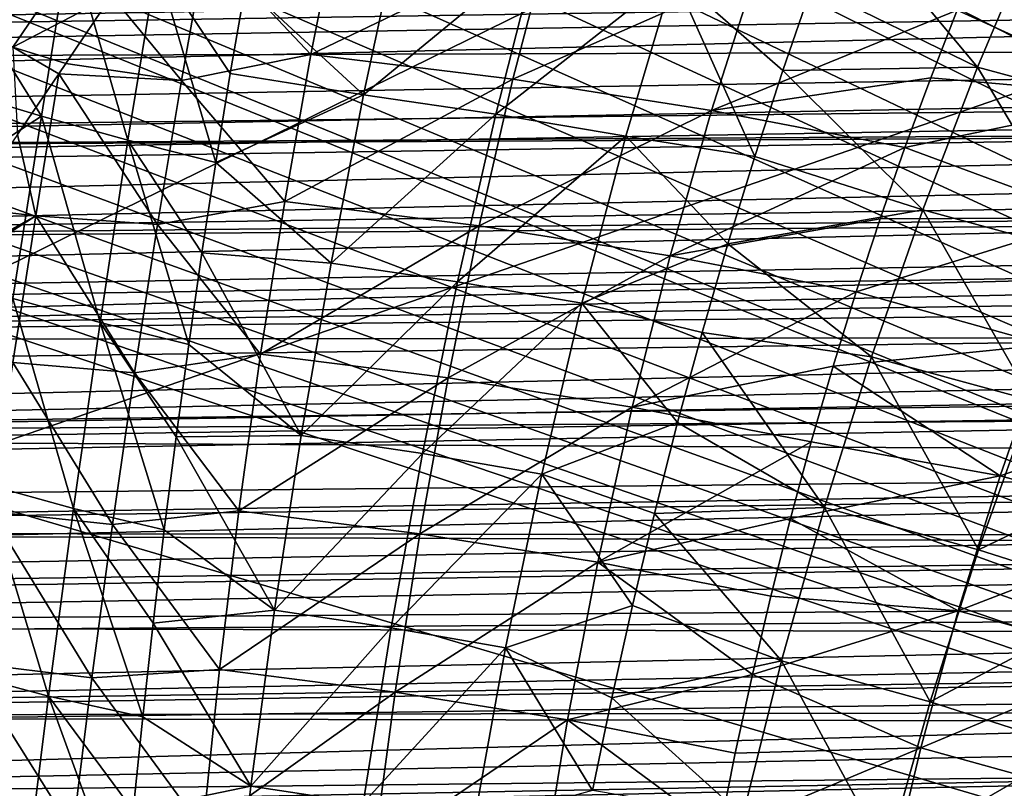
# Model space of a CAD drawing. Header units: metres. Extents: x -109 to 109, y -78 to 121.
# Tile 207 of 256: x -40.83 to -32.95, y 1.26 to 7.41. Entities that reach past the tile are written whole.
import ezdxf

# ---------------------------------------------------------------- set-up
doc = ezdxf.new("R2010")
doc.units = ezdxf.units.M
doc.layers.add('solid_508554_SW0001', color=7, linetype='CONTINUOUS')

msp = doc.modelspace()

# ---------------------------------------------------------------- linework, layer by layer
at = {"layer": 'solid_508554_SW0001'}
for points in [[(-34.869118, 11.46491, -7.773969), (-4.682198, -7.183285, 2.992571), (-32.970078, 13.057232, -8.693296)], [(-4.682198, -7.183285, 2.992571), (-4.682198, 13.057236, -8.693299), (-32.970078, 13.057232, -8.693296)], [(-36.710415, 12.484695, -12.385275), (-26.596104, 12.484694, -12.385273), (-50.503654, 0.732994, -5.041996)], [(-38.554653, 10.937489, -11.418472), (-36.710415, 12.484695, -12.385275), (-50.503654, 0.732994, -5.041996)], [(-16.481787, 12.484694, -12.385273), (-15.998173, 0.732994, -5.041996), (-50.503654, 0.732994, -5.041996)], [(-26.596104, 12.484694, -12.385273), (-16.481787, 12.484694, -12.385273), (-50.503654, 0.732994, -5.041996)], [(-34.869118, 11.46491, -7.773969), (-36.770775, 9.875168, -6.856131), (-4.682198, -7.183285, 2.992571)], [(-40.395245, 9.395391, -10.454863), (-38.554653, 10.937489, -11.418472), (-50.503654, 0.732994, -5.041996)], [(-36.770775, 9.875168, -6.856131), (-37.230968, 9.509166, -6.64482), (-4.682198, -7.183285, 2.992571)], [(-37.230968, 9.509166, -6.64482), (-37.714027, 9.16053, -6.443535), (-4.682198, -7.183285, 2.992571)], [(-41.098267, 8.856312, -10.118009), (-40.395245, 9.395391, -10.454863), (-50.503654, 0.732994, -5.041996)], [(-37.714027, 9.16053, -6.443535), (-38.218876, 8.830504, -6.252995), (-4.682198, -7.183285, 2.992571)], [(-38.218876, 8.830504, -6.252995), (-38.744343, 8.520358, -6.073932), (-4.682198, -7.183285, 2.992571)], [(-38.744343, 8.520358, -6.073932), (-39.28907, 8.231194, -5.906983), (-4.682198, -7.183285, 2.992571)], [(-80.955582, 7.824362, 22.463324), (-80.950882, 7.052634, 22.735056), (-4.398174, 8.494272, 24.728142)], [(-80.950882, 7.052634, 22.735056), (-5.348796, 8.052253, 24.835123), (-4.398174, 8.494272, 24.728142)], [(-33.164253, 7.031173, -27.676853), (-34.489014, 7.677424, -26.989113), (-34.24921, 8.334846, -26.700689)], [(-32.699978, 8.129343, -27.221611), (-33.164253, 7.031173, -27.676853), (-34.24921, 8.334846, -26.700689)], [(-39.28907, 8.231194, -5.906983), (-39.851555, 7.963991, -5.752713), (-4.682198, -7.183285, 2.992571)], [(-39.336872, 8.026636, -22.357935), (-38.496189, 7.132517, -22.885929), (-38.272453, 8.254461, -22.305565)], [(-36.590782, 8.049124, -22.656918), (-38.272453, 8.254461, -22.305565), (-38.496189, 7.132517, -22.885929)], [(-37.79512, 8.114131, -26.093477), (-38.075085, 6.809808, -26.581161), (-39.020123, 7.68121, -26.09819)], [(-36.687023, 7.954224, -26.365126), (-38.075085, 6.809808, -26.581161), (-37.79512, 8.114131, -26.093477)], [(-31.772223, 6.655289, -28.31922), (-33.164253, 7.031173, -27.676853), (-32.699978, 8.129343, -27.221611)], [(-80.950882, 7.052634, 22.735056), (-80.94873, 6.774532, 22.816147), (-5.348796, 8.052253, 24.835123)], [(-80.94873, 6.774532, 22.816147), (-5.591824, 7.937813, 24.85957), (-5.348796, 8.052253, 24.835123)], [(-40.424271, 8.054483, -25.874813), (-40.65004, 6.638037, -26.366568), (-41.220272, 7.553361, -26.117886)], [(-39.959034, 6.44615, -26.438765), (-40.65004, 6.638037, -26.366568), (-40.424271, 8.054483, -25.874813)], [(-39.727802, 7.863704, -25.956783), (-39.959034, 6.44615, -26.438765), (-40.424271, 8.054483, -25.874813)], [(-36.879868, 6.933605, -23.224361), (-36.590782, 8.049124, -22.656918), (-38.496189, 7.132517, -22.885929)], [(-34.93858, 7.792458, -23.096596), (-36.590782, 8.049124, -22.656918), (-36.879868, 6.933605, -23.224361)], [(-40.880085, 7.191465, -22.753412), (-40.353523, 7.964686, -22.359686), (-41.200623, 7.442649, -22.556784)], [(-40.880085, 7.191465, -22.753412), (-40.091221, 7.604045, -22.57052), (-40.353523, 7.964686, -22.359686)], [(-39.851555, 7.963991, -5.752713), (-40.430286, 7.719659, -5.611648), (-4.682198, -7.183285, 2.992571)], [(-40.091221, 7.604045, -22.57052), (-39.531986, 6.923812, -22.888357), (-39.336872, 8.026636, -22.357935)], [(-39.336872, 8.026636, -22.357935), (-39.531986, 6.923812, -22.888357), (-38.496189, 7.132517, -22.885929)], [(-36.687023, 7.954224, -26.365126), (-37.01683, 6.655838, -26.840975), (-38.075085, 6.809808, -26.581161)], [(-35.59697, 7.769057, -26.680155), (-37.01683, 6.655838, -26.840975), (-36.687023, 7.954224, -26.365126)], [(-80.94873, 6.774532, 22.816147), (-80.942688, 6.112683, 22.975096), (-5.591824, 7.937813, 24.85957)], [(-80.942688, 6.112683, 22.975096), (-6.763608, 7.378486, 24.960306), (-5.591824, 7.937813, 24.85957)], [(-5.062884, 7.88615, 21.518599), (-51.108322, 7.094298, 20.301525), (-51.10722, 7.792637, 19.978857)], [(-5.062884, 7.88615, 21.518599), (-5.058661, 7.233901, 21.748165), (-51.108322, 7.094298, 20.301525)], [(-39.25631, 6.268009, -26.567711), (-39.959034, 6.44615, -26.438765), (-39.727802, 7.863704, -25.956783)], [(-39.140514, 6.980585, -26.349852), (-39.25631, 6.268009, -26.567711), (-39.727802, 7.863704, -25.956783)], [(-39.020123, 7.68121, -26.09819), (-39.140514, 6.980585, -26.349852), (-39.727802, 7.863704, -25.956783)], [(-40.430286, 7.719659, -5.611648), (-40.88192, 7.549141, -5.513199), (-4.682198, -7.183285, 2.992571)], [(-35.59697, 7.769057, -26.680155), (-35.976059, 6.47769, -27.142181), (-37.01683, 6.655838, -26.840975)], [(-35.292419, 6.68518, -23.647688), (-34.93858, 7.792458, -23.096596), (-36.879868, 6.933605, -23.224361)], [(-34.94519, 6.317378, -27.4708), (-35.976059, 6.47769, -27.142181), (-35.59697, 7.769057, -26.680155)], [(-34.721195, 7.00444, -27.246048), (-34.94519, 6.317378, -27.4708), (-35.59697, 7.769057, -26.680155)], [(-34.489014, 7.677424, -26.989113), (-34.721195, 7.00444, -27.246048), (-35.59697, 7.769057, -26.680155)], [(-33.327198, 7.486341, -23.621618), (-34.93858, 7.792458, -23.096596), (-35.292419, 6.68518, -23.647688)], [(-38.075085, 6.809808, -26.581161), (-39.140514, 6.980585, -26.349852), (-39.020123, 7.68121, -26.09819)], [(-33.164253, 7.031173, -27.676853), (-34.721195, 7.00444, -27.246048), (-34.489014, 7.677424, -26.989113)], [(-31.802004, 6.794251, -24.434643), (-31.35928, 7.712052, -23.925949), (-33.327198, 7.486341, -23.621618)], [(-40.880085, 7.191465, -22.753412), (-40.457008, 7.059767, -22.824614), (-40.091221, 7.604045, -22.57052)], [(-40.091221, 7.604045, -22.57052), (-40.457008, 7.059767, -22.824614), (-39.531986, 6.923812, -22.888357)], [(-41.024212, 7.498913, -5.4842), (-41.632576, 7.302232, -5.370646), (-4.682198, -7.183285, 2.992571)], [(-40.65004, 6.638037, -26.366568), (-41.332378, 6.842902, -26.350027), (-41.220272, 7.553361, -26.117886)], [(-40.88192, 7.549141, -5.513199), (-41.024212, 7.498913, -5.4842), (-4.682198, -7.183285, 2.992571)], [(-33.539116, 6.945698, -23.901167), (-33.327198, 7.486341, -23.621618), (-35.292419, 6.68518, -23.647688)], [(-31.802004, 6.794251, -24.434643), (-33.327198, 7.486341, -23.621618), (-33.539116, 6.945698, -23.901167)], [(-80.942688, 6.112683, 22.975096), (-7.605454, 6.968668, 25.014835), (-6.763608, 7.378486, 24.960306)], [(-41.632576, 7.302232, -5.370646), (-42.254608, 7.130056, -5.271241), (-4.682198, -7.183285, 2.992571)], [(-5.058661, 7.233901, 21.748165), (-51.110764, 6.363555, 20.544594), (-51.108322, 7.094298, 20.301525)], [(-5.058661, 7.233901, 21.748165), (-6.852509, 6.642309, 21.841087), (-51.110764, 6.363555, 20.544594)], [(-40.880085, 7.191465, -22.753412), (-40.843338, 6.491982, -23.059406), (-40.51189, 6.978678, -22.859991)], [(-40.880085, 7.191465, -22.753412), (-40.51189, 6.978678, -22.859991), (-40.457008, 7.059767, -22.824614)], [(-42.254608, 7.130056, -5.271241), (-42.889103, 6.983013, -5.186345), (-4.682198, -7.183285, 2.992571)], [(-39.531986, 6.923812, -22.888357), (-38.705631, 5.955075, -23.349669), (-38.496189, 7.132517, -22.885929)], [(-36.879868, 6.933605, -23.224361), (-38.496189, 7.132517, -22.885929), (-38.705631, 5.955075, -23.349669)], [(-40.457008, 7.059767, -22.824614), (-40.51189, 6.978678, -22.859991), (-39.531986, 6.923812, -22.888357)], [(-33.164253, 7.031173, -27.676853), (-33.602524, 5.88998, -28.043074), (-34.721195, 7.00444, -27.246048)], [(-32.267303, 5.527594, -28.659859), (-33.602524, 5.88998, -28.043074), (-33.164253, 7.031173, -27.676853)], [(-31.772223, 6.655289, -28.31922), (-32.267303, 5.527594, -28.659859), (-33.164253, 7.031173, -27.676853)], [(-80.942688, 6.112683, 22.975096), (-80.938202, 5.692484, 23.051933), (-7.605454, 6.968668, 25.014835)], [(-80.938202, 5.692484, 23.051933), (-7.90768, 6.819988, 25.030664), (-7.605454, 6.968668, 25.014835)], [(-42.889103, 6.983013, -5.186345), (-43.534229, 6.861862, -5.116398), (-4.682198, -7.183285, 2.992571)], [(-40.694729, 5.840754, -23.26598), (-40.51189, 6.978678, -22.859991), (-40.843338, 6.491982, -23.059406)], [(-39.722359, 5.773244, -23.307051), (-40.51189, 6.978678, -22.859991), (-40.694729, 5.840754, -23.26598)], [(-39.531986, 6.923812, -22.888357), (-40.51189, 6.978678, -22.859991), (-39.722359, 5.773244, -23.307051)], [(-38.075085, 6.809808, -26.581161), (-39.25631, 6.268009, -26.567711), (-39.140514, 6.980585, -26.349852)], [(-37.150391, 5.761977, -23.675882), (-36.879868, 6.933605, -23.224361), (-38.705631, 5.955075, -23.349669)], [(-35.292419, 6.68518, -23.647688), (-36.879868, 6.933605, -23.224361), (-37.150391, 5.761977, -23.675882)], [(-33.744743, 6.389211, -24.152916), (-33.539116, 6.945698, -23.901167), (-35.292419, 6.68518, -23.647688)], [(-33.602524, 5.88998, -28.043074), (-34.94519, 6.317378, -27.4708), (-34.721195, 7.00444, -27.246048)], [(-31.802004, 6.794251, -24.434643), (-33.539116, 6.945698, -23.901167), (-33.744743, 6.389211, -24.152916)], [(-43.534229, 6.861862, -5.116398), (-44.187977, 6.76719, -5.061739), (-4.682198, -7.183285, 2.992571)], [(-39.531986, 6.923812, -22.888357), (-39.722359, 5.773244, -23.307051), (-38.705631, 5.955075, -23.349669)], [(-80.938202, 5.692484, 23.051933), (-80.93174, 5.154187, 23.123865), (-7.90768, 6.819988, 25.030664)], [(-80.93174, 5.154187, 23.123865), (-9.032763, 6.259046, 25.071741), (-7.90768, 6.819988, 25.030664)], [(-40.65004, 6.638037, -26.366568), (-41.448376, 6.122571, -26.547163), (-41.332378, 6.842902, -26.350027)], [(-38.075085, 6.809808, -26.581161), (-38.335075, 5.46303, -26.949589), (-39.25631, 6.268009, -26.567711)], [(-37.01683, 6.655838, -26.840975), (-38.335075, 5.46303, -26.949589), (-38.075085, 6.809808, -26.581161)], [(-32.222694, 5.82445, -24.858667), (-31.802004, 6.794251, -24.434643), (-33.744743, 6.389211, -24.152916)], [(-44.848324, 6.699342, -5.022567), (-45.513195, 6.658569, -4.999027), (-4.682198, -7.183285, 2.992571)], [(-44.187977, 6.76719, -5.061739), (-44.848324, 6.699342, -5.022567), (-4.682198, -7.183285, 2.992571)], [(-6.852509, 6.642309, 21.841087), (-6.978152, 6.600075, 21.845884), (-51.110764, 6.363555, 20.544594)], [(-46.180508, 6.644997, -4.991191), (-50.351505, 6.265568, -4.772128), (-4.682198, -7.183285, 2.992571)], [(-45.513195, 6.658569, -4.999027), (-46.180508, 6.644997, -4.991191), (-4.682198, -7.183285, 2.992571)], [(-40.65004, 6.638037, -26.366568), (-40.879303, 5.180825, -26.717417), (-41.448376, 6.122571, -26.547163)], [(-40.181927, 4.987144, -26.780605), (-40.879303, 5.180825, -26.717417), (-40.65004, 6.638037, -26.366568)], [(-39.959034, 6.44615, -26.438765), (-40.181927, 4.987144, -26.780605), (-40.65004, 6.638037, -26.366568)], [(-37.01683, 6.655838, -26.840975), (-37.322987, 5.31447, -27.198307), (-38.335075, 5.46303, -26.949589)], [(-35.976059, 6.47769, -27.142181), (-37.322987, 5.31447, -27.198307), (-37.01683, 6.655838, -26.840975)], [(-35.623356, 5.521085, -24.083757), (-35.292419, 6.68518, -23.647688), (-37.150391, 5.761977, -23.675882)], [(-33.744743, 6.389211, -24.152916), (-35.292419, 6.68518, -23.647688), (-35.623356, 5.521085, -24.083757)], [(-6.978152, 6.600075, 21.845884), (-51.114517, 5.610165, 20.704668), (-51.110764, 6.363555, 20.544594)], [(-6.978152, 6.600075, 21.845884), (-8.585925, 6.051288, 21.886559), (-51.114517, 5.610165, 20.704668)], [(-40.694729, 5.840754, -23.26598), (-40.843338, 6.491982, -23.059406), (-41.248898, 5.904232, -23.272018)], [(-35.976059, 6.47769, -27.142181), (-36.327801, 5.14272, -27.486588), (-37.322987, 5.31447, -27.198307)], [(-35.160446, 5.617719, -27.662676), (-36.327801, 5.14272, -27.486588), (-35.976059, 6.47769, -27.142181)], [(-34.94519, 6.317378, -27.4708), (-35.160446, 5.617719, -27.662676), (-35.976059, 6.47769, -27.142181)], [(-39.473042, 4.813324, -26.899796), (-40.181927, 4.987144, -26.780605), (-39.959034, 6.44615, -26.438765)], [(-39.367226, 5.545032, -26.751104), (-39.473042, 4.813324, -26.899796), (-39.959034, 6.44615, -26.438765)], [(-39.25631, 6.268009, -26.567711), (-39.367226, 5.545032, -26.751104), (-39.959034, 6.44615, -26.438765)], [(-33.943546, 5.81832, -24.37619), (-33.744743, 6.389211, -24.152916), (-35.623356, 5.521085, -24.083757)], [(-32.222694, 5.82445, -24.858667), (-33.744743, 6.389211, -24.152916), (-33.943546, 5.81832, -24.37619)], [(-33.602524, 5.88998, -28.043074), (-35.160446, 5.617719, -27.662676), (-34.94519, 6.317378, -27.4708)], [(-80.93174, 5.154187, 23.123865), (-80.924133, 4.591235, 23.167868), (-9.032763, 6.259046, 25.071741)], [(-80.924133, 4.591235, 23.167868), (-9.83484, 5.852258, 25.083288), (-9.032763, 6.259046, 25.071741)], [(-50.351505, 6.265568, -4.772128), (-50.351505, -7.183285, 2.992571), (-4.682198, -7.183285, 2.992571)], [(-38.335075, 5.46303, -26.949589), (-39.367226, 5.545032, -26.751104), (-39.25631, 6.268009, -26.567711)], [(-8.585925, 6.051288, 21.886559), (-8.890319, 5.945632, 21.88983), (-51.114517, 5.610165, 20.704668)], [(-8.890319, 5.945632, 21.88983), (-51.119534, 4.843579, 20.77973), (-51.114517, 5.610165, 20.704668)], [(-8.890319, 5.945632, 21.88983), (-10.252916, 5.46583, 21.886436), (-51.119534, 4.843579, 20.77973)], [(-39.722359, 5.773244, -23.307051), (-38.898487, 4.733919, -23.690994), (-38.705631, 5.955075, -23.349669)], [(-37.150391, 5.761977, -23.675882), (-38.705631, 5.955075, -23.349669), (-38.898487, 4.733919, -23.690994)], [(-80.924133, 4.591235, 23.167868), (-10.148746, 5.691421, 25.083662), (-9.83484, 5.852258, 25.083288)], [(-40.694729, 5.840754, -23.26598), (-41.729084, 5.221755, -23.482645), (-41.785851, 5.143018, -23.50461)], [(-40.879227, 4.669228, -23.557409), (-40.694729, 5.840754, -23.26598), (-41.785851, 5.143018, -23.50461)], [(-40.694729, 5.840754, -23.26598), (-41.672825, 5.300593, -23.460209), (-41.729084, 5.221755, -23.482645)], [(-40.694729, 5.840754, -23.26598), (-41.248898, 5.904232, -23.272018), (-41.672825, 5.300593, -23.460209)], [(-39.906097, 4.585673, -23.608932), (-40.694729, 5.840754, -23.26598), (-40.879227, 4.669228, -23.557409)], [(-39.722359, 5.773244, -23.307051), (-40.694729, 5.840754, -23.26598), (-39.906097, 4.585673, -23.608932)], [(-33.602524, 5.88998, -28.043074), (-34.011738, 4.712811, -28.317156), (-35.160446, 5.617719, -27.662676)], [(-32.729401, 4.362882, -28.909948), (-34.011738, 4.712811, -28.317156), (-33.602524, 5.88998, -28.043074)], [(-32.267303, 5.527594, -28.659859), (-32.729401, 4.362882, -28.909948), (-33.602524, 5.88998, -28.043074)], [(-39.722359, 5.773244, -23.307051), (-39.906097, 4.585673, -23.608932), (-38.898487, 4.733919, -23.690994)], [(-37.399376, 4.545993, -24.005793), (-37.150391, 5.761977, -23.675882), (-38.898487, 4.733919, -23.690994)], [(-35.623356, 5.521085, -24.083757), (-37.150391, 5.761977, -23.675882), (-37.399376, 4.545993, -24.005793)], [(-34.134987, 5.234463, -24.570322), (-33.943546, 5.81832, -24.37619), (-35.623356, 5.521085, -24.083757)], [(-32.222694, 5.82445, -24.858667), (-33.943546, 5.81832, -24.37619), (-34.134987, 5.234463, -24.570322)], [(-32.617912, 4.810479, -25.194487), (-32.222694, 5.82445, -24.858667), (-34.134987, 5.234463, -24.570322)], [(-80.924133, 4.591235, 23.167868), (-80.918129, 4.185856, 23.180025), (-10.148746, 5.691421, 25.083662)], [(-80.918129, 4.185856, 23.180025), (-11.266255, 5.112192, 25.065367), (-10.148746, 5.691421, 25.083662)], [(-35.160446, 5.617719, -27.662676), (-35.366436, 4.90698, -27.821077), (-36.327801, 5.14272, -27.486588)], [(-34.011738, 4.712811, -28.317156), (-35.366436, 4.90698, -27.821077), (-35.160446, 5.617719, -27.662676)], [(-38.573021, 4.084543, -27.195818), (-39.473042, 4.813324, -26.899796), (-39.367226, 5.545032, -26.751104)], [(-38.335075, 5.46303, -26.949589), (-38.573021, 4.084543, -27.195818), (-39.367226, 5.545032, -26.751104)], [(-35.927746, 4.311841, -24.399286), (-35.623356, 5.521085, -24.083757), (-37.399376, 4.545993, -24.005793)], [(-34.134987, 5.234463, -24.570322), (-35.623356, 5.521085, -24.083757), (-35.927746, 4.311841, -24.399286)], [(-10.252916, 5.46583, 21.886436), (-10.788867, 5.274172, 21.876749), (-51.119534, 4.843579, 20.77973)], [(-37.322987, 5.31447, -27.198307), (-38.573021, 4.084543, -27.195818), (-38.335075, 5.46303, -26.949589)], [(-37.322987, 5.31447, -27.198307), (-37.603046, 3.940826, -27.434271), (-38.573021, 4.084543, -27.195818)], [(-36.327801, 5.14272, -27.486588), (-37.603046, 3.940826, -27.434271), (-37.322987, 5.31447, -27.198307)], [(-10.788867, 5.274172, 21.876749), (-11.846932, 4.890662, 21.843119), (-51.119534, 4.843579, 20.77973)], [(-34.31852, 4.639077, -24.734634), (-34.134987, 5.234463, -24.570322), (-35.927746, 4.311841, -24.399286)], [(-32.617912, 4.810479, -25.194487), (-34.134987, 5.234463, -24.570322), (-34.31852, 4.639077, -24.734634)], [(-40.394508, 3.500299, -26.980247), (-41.109936, 3.696487, -26.92524), (-40.879303, 5.180825, -26.717417)], [(-40.181927, 4.987144, -26.780605), (-40.394508, 3.500299, -26.980247), (-40.879303, 5.180825, -26.717417)], [(-36.327801, 5.14272, -27.486588), (-36.64938, 3.774801, -27.710625), (-37.603046, 3.940826, -27.434271)], [(-35.56274, 4.186808, -27.945816), (-36.64938, 3.774801, -27.710625), (-36.327801, 5.14272, -27.486588)], [(-35.366436, 4.90698, -27.821077), (-35.56274, 4.186808, -27.945816), (-36.327801, 5.14272, -27.486588)], [(-80.918129, 4.185856, 23.180025), (-80.906685, 3.483892, 23.162571), (-11.266255, 5.112192, 25.065367)], [(-80.906685, 3.483892, 23.162571), (-12.037889, 4.705667, 25.034185), (-11.266255, 5.112192, 25.065367)], [(-39.668522, 3.330536, -27.092503), (-40.394508, 3.500299, -26.980247), (-40.181927, 4.987144, -26.780605)], [(-39.573544, 4.074591, -27.013641), (-39.668522, 3.330536, -27.092503), (-40.181927, 4.987144, -26.780605)], [(-39.473042, 4.813324, -26.899796), (-39.573544, 4.074591, -27.013641), (-40.181927, 4.987144, -26.780605)], [(-11.846932, 4.890662, 21.843119), (-51.125755, 4.073412, 20.768854), (-51.119534, 4.843579, 20.77973)], [(-11.846932, 4.890662, 21.843119), (-12.667945, 4.588662, 21.803179), (-51.125755, 4.073412, 20.768854)], [(-34.389278, 3.507184, -28.497341), (-35.56274, 4.186808, -27.945816), (-35.366436, 4.90698, -27.821077)], [(-34.011738, 4.712811, -28.317156), (-34.389278, 3.507184, -28.497341), (-35.366436, 4.90698, -27.821077)], [(-38.573021, 4.084543, -27.195818), (-39.573544, 4.074591, -27.013641), (-39.473042, 4.813324, -26.899796)], [(-32.98423, 3.760191, -25.438623), (-32.617912, 4.810479, -25.194487), (-34.31852, 4.639077, -24.734634)], [(-31.126587, 4.40555, -25.884768), (-32.617912, 4.810479, -25.194487), (-32.98423, 3.760191, -25.438623)], [(-39.906097, 4.585673, -23.608932), (-39.072784, 3.481519, -23.906422), (-38.898487, 4.733919, -23.690994)], [(-37.399376, 4.545993, -24.005793), (-38.898487, 4.733919, -23.690994), (-39.072784, 3.481519, -23.906422)], [(-80.906685, 3.483892, 23.162571), (-12.395479, 4.515645, 25.014395), (-12.037889, 4.705667, 25.034185)], [(-40.081474, 3.372656, -23.791708), (-40.879227, 4.669228, -23.557409), (-41.064968, 3.474815, -23.732529)], [(-39.906097, 4.585673, -23.608932), (-40.879227, 4.669228, -23.557409), (-40.081474, 3.372656, -23.791708)], [(-33.155563, 3.16859, -29.067888), (-34.389278, 3.507184, -28.497341), (-34.011738, 4.712811, -28.317156)], [(-32.729401, 4.362882, -28.909948), (-33.155563, 3.16859, -29.067888), (-34.011738, 4.712811, -28.317156)], [(-12.667945, 4.588662, 21.803179), (-13.361791, 4.330395, 21.75952), (-51.125755, 4.073412, 20.768854)], [(-39.906097, 4.585673, -23.608932), (-40.081474, 3.372656, -23.791708), (-39.072784, 3.481519, -23.906422)], [(-34.493641, 4.033628, -24.868553), (-34.31852, 4.639077, -24.734634), (-35.927746, 4.311841, -24.399286)], [(-32.98423, 3.760191, -25.438623), (-34.31852, 4.639077, -24.734634), (-34.493641, 4.033628, -24.868553)], [(-80.906685, 3.483892, 23.162571), (-80.901978, 3.216513, 23.143045), (-12.395479, 4.515645, 25.014395)], [(-80.901978, 3.216513, 23.143045), (-13.521557, 3.909743, 24.928942), (-12.395479, 4.515645, 25.014395)], [(-37.624275, 3.298117, -24.210711), (-37.399376, 4.545993, -24.005793), (-39.072784, 3.481519, -23.906422)], [(-35.927746, 4.311841, -24.399286), (-37.399376, 4.545993, -24.005793), (-37.624275, 3.298117, -24.210711)], [(-31.493618, 3.972178, -29.572863), (-33.155563, 3.16859, -29.067888), (-32.729401, 4.362882, -28.909948)], [(-31.541336, 3.366294, -26.107018), (-31.126587, 4.40555, -25.884768), (-32.98423, 3.760191, -25.438623)], [(-13.361791, 4.330395, 21.75952), (-14.519696, 3.893447, 21.665335), (-51.125755, 4.073412, 20.768854)], [(-36.202465, 3.069846, -24.591042), (-35.927746, 4.311841, -24.399286), (-37.624275, 3.298117, -24.210711)], [(-34.493641, 4.033628, -24.868553), (-35.927746, 4.311841, -24.399286), (-36.202465, 3.069846, -24.591042)], [(-35.56274, 4.186808, -27.945816), (-35.74897, 3.458885, -28.036797), (-36.64938, 3.774801, -27.710625)], [(-34.389278, 3.507184, -28.497341), (-35.74897, 3.458885, -28.036797), (-35.56274, 4.186808, -27.945816)], [(-14.519696, 3.893447, 21.665335), (-51.133102, 3.309304, 20.672209), (-51.125755, 4.073412, 20.768854)], [(-38.787193, 2.685705, -27.318897), (-39.668522, 3.330536, -27.092503), (-39.573544, 4.074591, -27.013641)], [(-38.573021, 4.084543, -27.195818), (-38.787193, 2.685705, -27.318897), (-39.573544, 4.074591, -27.013641)], [(-37.603046, 3.940826, -27.434271), (-38.787193, 2.685705, -27.318897), (-38.573021, 4.084543, -27.195818)], [(-34.659943, 3.419714, -24.971891), (-34.493641, 4.033628, -24.868553), (-36.202465, 3.069846, -24.591042)], [(-32.98423, 3.760191, -25.438623), (-34.493641, 4.033628, -24.868553), (-34.659943, 3.419714, -24.971891)], [(-37.603046, 3.940826, -27.434271), (-37.854984, 2.546228, -27.547991), (-38.787193, 2.685705, -27.318897)], [(-36.64938, 3.774801, -27.710625), (-37.854984, 2.546228, -27.547991), (-37.603046, 3.940826, -27.434271)], [(-31.493618, 3.972178, -29.572863), (-31.96678, 2.790719, -29.705868), (-33.155563, 3.16859, -29.067888)], [(-80.901978, 3.216513, 23.143045), (-80.886078, 2.383846, 23.036097), (-13.521557, 3.909743, 24.928942)], [(-80.886078, 2.383846, 23.036097), (-14.214992, 3.531455, 24.858089), (-13.521557, 3.909743, 24.928942)], [(-14.519696, 3.893447, 21.665335), (-14.791911, 3.789654, 21.639135), (-51.133102, 3.309304, 20.672209)], [(-14.791911, 3.789654, 21.639135), (-16.132807, 3.272483, 21.486004), (-51.133102, 3.309304, 20.672209)], [(-36.64938, 3.774801, -27.710625), (-36.938469, 2.385216, -27.813503), (-37.854984, 2.546228, -27.547991)], [(-35.92474, 2.724896, -28.093931), (-36.938469, 2.385216, -27.813503), (-36.64938, 3.774801, -27.710625)], [(-35.74897, 3.458885, -28.036797), (-35.92474, 2.724896, -28.093931), (-36.64938, 3.774801, -27.710625)], [(-33.318729, 2.681966, -25.589127), (-32.98423, 3.760191, -25.438623), (-34.659943, 3.419714, -24.971891)], [(-31.541336, 3.366294, -26.107018), (-32.98423, 3.760191, -25.438623), (-33.318729, 2.681966, -25.589127)], [(-40.594868, 1.999496, -27.036541), (-41.339794, 2.198914, -26.988785), (-41.109936, 3.696487, -26.92524)], [(-40.394508, 3.500299, -26.980247), (-40.594868, 1.999496, -27.036541), (-41.109936, 3.696487, -26.92524)], [(-80.886078, 2.383846, 23.036097), (-14.626831, 3.304792, 24.809086), (-14.214992, 3.531455, 24.858089)], [(-40.246849, 2.146133, -23.854376), (-41.064968, 3.474815, -23.732529), (-41.250187, 2.268935, -23.79031)], [(-40.081474, 3.372656, -23.791708), (-41.064968, 3.474815, -23.732529), (-40.246849, 2.146133, -23.854376)], [(-39.841061, 1.833302, -27.144703), (-40.594868, 1.999496, -27.036541), (-40.394508, 3.500299, -26.980247)], [(-39.757767, 2.582867, -27.136238), (-39.841061, 1.833302, -27.144703), (-40.394508, 3.500299, -26.980247)], [(-39.668522, 3.330536, -27.092503), (-39.757767, 2.582867, -27.136238), (-40.394508, 3.500299, -26.980247)], [(-40.081474, 3.372656, -23.791708), (-39.226879, 2.211048, -23.994762), (-39.072784, 3.481519, -23.906422)], [(-37.624275, 3.298117, -24.210711), (-39.072784, 3.481519, -23.906422), (-39.226879, 2.211048, -23.994762)], [(-34.389278, 3.507184, -28.497341), (-34.732971, 2.281092, -28.583248), (-35.74897, 3.458885, -28.036797)], [(-33.54335, 1.95265, -29.133425), (-34.732971, 2.281092, -28.583248), (-34.389278, 3.507184, -28.497341)], [(-33.155563, 3.16859, -29.067888), (-33.54335, 1.95265, -29.133425), (-34.389278, 3.507184, -28.497341)], [(-34.817047, 2.798966, -25.044559), (-34.659943, 3.419714, -24.971891), (-36.202465, 3.069846, -24.591042)], [(-34.732971, 2.281092, -28.583248), (-35.92474, 2.724896, -28.093931), (-35.74897, 3.458885, -28.036797)], [(-33.318729, 2.681966, -25.589127), (-34.659943, 3.419714, -24.971891), (-34.817047, 2.798966, -25.044559)], [(-16.345831, 3.189448, 21.457819), (-51.141476, 2.560801, 20.491055), (-51.133102, 3.309304, 20.672209)], [(-16.132807, 3.272483, 21.486004), (-16.345831, 3.189448, 21.457819), (-51.133102, 3.309304, 20.672209)], [(-40.081474, 3.372656, -23.791708), (-40.246849, 2.146133, -23.854376), (-39.226879, 2.211048, -23.994762)], [(-38.787193, 2.685705, -27.318897), (-39.757767, 2.582867, -27.136238), (-39.668522, 3.330536, -27.092503)], [(-31.919886, 2.297939, -26.237396), (-31.541336, 3.366294, -26.107018), (-33.318729, 2.681966, -25.589127)], [(-80.886078, 2.383846, 23.036097), (-80.883446, 2.255213, 23.013248), (-14.626831, 3.304792, 24.809086)], [(-80.883446, 2.255213, 23.013248), (-15.691284, 2.712717, 24.657368), (-14.626831, 3.304792, 24.809086)], [(-37.82296, 2.031525, -24.28956), (-37.624275, 3.298117, -24.210711), (-39.226879, 2.211048, -23.994762)], [(-36.202465, 3.069846, -24.591042), (-37.624275, 3.298117, -24.210711), (-37.82296, 2.031525, -24.28956)], [(-16.345831, 3.189448, 21.457819), (-17.381773, 2.782107, 21.304506), (-51.141476, 2.560801, 20.491055)], [(-31.96678, 2.790719, -29.705868), (-33.54335, 1.95265, -29.133425), (-33.155563, 3.16859, -29.067888)], [(-36.444923, 1.808221, -24.65807), (-36.202465, 3.069846, -24.591042), (-37.82296, 2.031525, -24.28956)], [(-34.964577, 2.173012, -25.08647), (-36.202465, 3.069846, -24.591042), (-36.444923, 1.808221, -24.65807)], [(-34.964577, 2.173012, -25.08647), (-34.817047, 2.798966, -25.044559), (-36.202465, 3.069846, -24.591042)], [(-17.381773, 2.782107, 21.304506), (-18.139359, 2.480838, 21.174356), (-51.141476, 2.560801, 20.491055)], [(-33.318729, 2.681966, -25.589127), (-34.817047, 2.798966, -25.044559), (-34.964577, 2.173012, -25.08647)], [(-31.96678, 2.790719, -29.705868), (-32.397182, 1.586285, -29.748581), (-33.54335, 1.95265, -29.133425)], [(-80.883446, 2.255213, 23.013248), (-80.862701, 1.310964, 22.791866), (-15.691284, 2.712717, 24.657368)], [(-80.862701, 1.310964, 22.791866), (-16.352505, 2.340196, 24.543859), (-15.691284, 2.712717, 24.657368)], [(-38.787193, 2.685705, -27.318897), (-38.97588, 1.2779, -27.317961), (-39.757767, 2.582867, -27.136238)], [(-37.854984, 2.546228, -27.547991), (-38.97588, 1.2779, -27.317961), (-38.787193, 2.685705, -27.318897)], [(-35.92474, 2.724896, -28.093931), (-36.089657, 1.986525, -28.117123), (-36.938469, 2.385216, -27.813503)], [(-34.732971, 2.281092, -28.583248), (-36.089657, 1.986525, -28.117123), (-35.92474, 2.724896, -28.093931)], [(-33.618977, 1.584713, -25.645575), (-33.318729, 2.681966, -25.589127), (-34.964577, 2.173012, -25.08647)], [(-31.919886, 2.297939, -26.237396), (-33.318729, 2.681966, -25.589127), (-33.618977, 1.584713, -25.645575)], [(-18.139359, 2.480838, 21.174356), (-51.150776, 1.837249, 20.227715), (-51.141476, 2.560801, 20.491055)], [(-38.97588, 1.2779, -27.317961), (-39.841061, 1.833302, -27.144703), (-39.757767, 2.582867, -27.136238)], [(-37.854984, 2.546228, -27.547991), (-38.076778, 1.142027, -27.538673), (-38.97588, 1.2779, -27.317961)], [(-36.938469, 2.385216, -27.813503), (-38.076778, 1.142027, -27.538673), (-37.854984, 2.546228, -27.547991)], [(-18.139359, 2.480838, 21.174356), (-18.543049, 2.319133, 21.098324), (-51.150776, 1.837249, 20.227715)], [(-36.938469, 2.385216, -27.813503), (-37.192753, 0.985275, -27.794519), (-38.076778, 1.142027, -27.538673)], [(-36.243324, 1.245467, -28.106283), (-37.192753, 0.985275, -27.794519), (-36.938469, 2.385216, -27.813503)], [(-36.089657, 1.986525, -28.117123), (-36.243324, 1.245467, -28.106283), (-36.938469, 2.385216, -27.813503)], [(-80.862701, 1.310964, 22.791866), (-16.694025, 2.146391, 24.47912), (-16.352505, 2.340196, 24.543859)], [(-18.543049, 2.319133, 21.098324), (-19.621922, 1.883287, 20.870571), (-51.150776, 1.837249, 20.227715)], [(-32.259495, 1.209326, -26.275627), (-31.919886, 2.297939, -26.237396), (-33.618977, 1.584713, -25.645575)], [(-40.400566, 0.918047, -23.79594), (-41.250187, 2.268935, -23.79031), (-41.433117, 1.063007, -23.729729)], [(-40.246849, 2.146133, -23.854376), (-41.250187, 2.268935, -23.79031), (-40.400566, 0.918047, -23.79594)], [(-40.246849, 2.146133, -23.854376), (-39.359127, 0.935778, -23.95492), (-39.226879, 2.211048, -23.994762)], [(-37.82296, 2.031525, -24.28956), (-39.226879, 2.211048, -23.994762), (-39.359127, 0.935778, -23.95492)], [(-34.732971, 2.281092, -28.583248), (-35.040676, 1.042549, -28.57456), (-36.089657, 1.986525, -28.117123)], [(-33.890331, 0.723012, -29.106365), (-35.040676, 1.042549, -28.57456), (-34.732971, 2.281092, -28.583248)], [(-33.54335, 1.95265, -29.133425), (-33.890331, 0.723012, -29.106365), (-34.732971, 2.281092, -28.583248)], [(-80.862701, 1.310964, 22.791866), (-80.839935, 0.392353, 22.48093), (-16.694025, 2.146391, 24.47912)], [(-80.839935, 0.392353, 22.48093), (-17.637363, 1.606435, 24.277493), (-16.694025, 2.146391, 24.47912)], [(-40.781086, 0.498612, -26.94833), (-41.566738, 0.701996, -26.906803), (-41.339794, 2.198914, -26.988785)], [(-40.594868, 1.999496, -27.036541), (-40.781086, 0.498612, -26.94833), (-41.339794, 2.198914, -26.988785)], [(-40.246849, 2.146133, -23.854376), (-40.400566, 0.918047, -23.79594), (-39.359127, 0.935778, -23.95492)], [(-35.102158, 1.54349, -25.097532), (-34.964577, 2.173012, -25.08647), (-36.444923, 1.808221, -24.65807)], [(-33.618977, 1.584713, -25.645575), (-34.964577, 2.173012, -25.08647), (-35.102158, 1.54349, -25.097532)], [(-39.98896, 0.335368, -27.055265), (-40.781086, 0.498612, -26.94833), (-40.594868, 1.999496, -27.036541)], [(-39.918198, 1.083562, -27.11776), (-39.98896, 0.335368, -27.055265), (-40.594868, 1.999496, -27.036541)], [(-39.841061, 1.833302, -27.144703), (-39.918198, 1.083562, -27.11776), (-40.594868, 1.999496, -27.036541)], [(-37.99332, 0.759426, -24.24136), (-37.82296, 2.031525, -24.28956), (-39.359127, 0.935778, -23.95492)], [(-36.444923, 1.808221, -24.65807), (-37.82296, 2.031525, -24.28956), (-37.99332, 0.759426, -24.24136)], [(-35.040676, 1.042549, -28.57456), (-36.243324, 1.245467, -28.106283), (-36.089657, 1.986525, -28.117123)], [(-32.397182, 1.586285, -29.748581), (-33.890331, 0.723012, -29.106365), (-33.54335, 1.95265, -29.133425)], [(-19.883028, 1.776983, 20.8097), (-51.160885, 1.147655, 19.88555), (-51.150776, 1.837249, 20.227715)], [(-19.621922, 1.883287, 20.870571), (-19.883028, 1.776983, 20.8097), (-51.150776, 1.837249, 20.227715)], [(-38.97588, 1.2779, -27.317961), (-39.918198, 1.083562, -27.11776), (-39.841061, 1.833302, -27.144703)], [(-19.883028, 1.776983, 20.8097), (-20.623968, 1.473852, 20.623814), (-51.160885, 1.147655, 19.88555)], [(-36.652542, 0.540123, -24.599518), (-36.444923, 1.808221, -24.65807), (-37.99332, 0.759426, -24.24136)], [(-35.229404, 0.912041, -25.077658), (-36.444923, 1.808221, -24.65807), (-36.652542, 0.540123, -24.599518)], [(-35.229404, 0.912041, -25.077658), (-35.102158, 1.54349, -25.097532), (-36.444923, 1.808221, -24.65807)], [(-80.839935, 0.392353, 22.48093), (-80.836388, 0.258492, 22.427221), (-17.637363, 1.606435, 24.277493)], [(-80.836388, 0.258492, 22.427221), (-18.448139, 1.136917, 24.075603), (-17.637363, 1.606435, 24.277493)], [(-33.618977, 1.584713, -25.645575), (-35.102158, 1.54349, -25.097532), (-35.229404, 0.912041, -25.077658)], [(-33.88258, 0.477367, -25.607615), (-33.618977, 1.584713, -25.645575), (-35.229404, 0.912041, -25.077658)], [(-32.397182, 1.586285, -29.748581), (-32.782135, 0.366758, -29.700953), (-33.890331, 0.723012, -29.106365)], [(-32.259495, 1.209326, -26.275627), (-33.618977, 1.584713, -25.645575), (-33.88258, 0.477367, -25.607615)], [(-20.623968, 1.473852, 20.623814), (-21.554358, 1.090068, 20.360243), (-51.160885, 1.147655, 19.88555)], [(-38.97588, 1.2779, -27.317961), (-39.137363, -0.12749, -27.19215), (-39.918198, 1.083562, -27.11776)], [(-38.076778, 1.142027, -27.538673), (-39.137363, -0.12749, -27.19215), (-38.97588, 1.2779, -27.317961)]]:
    msp.add_3dface(points, dxfattribs=at)

doc.saveas('drawing.dxf')
